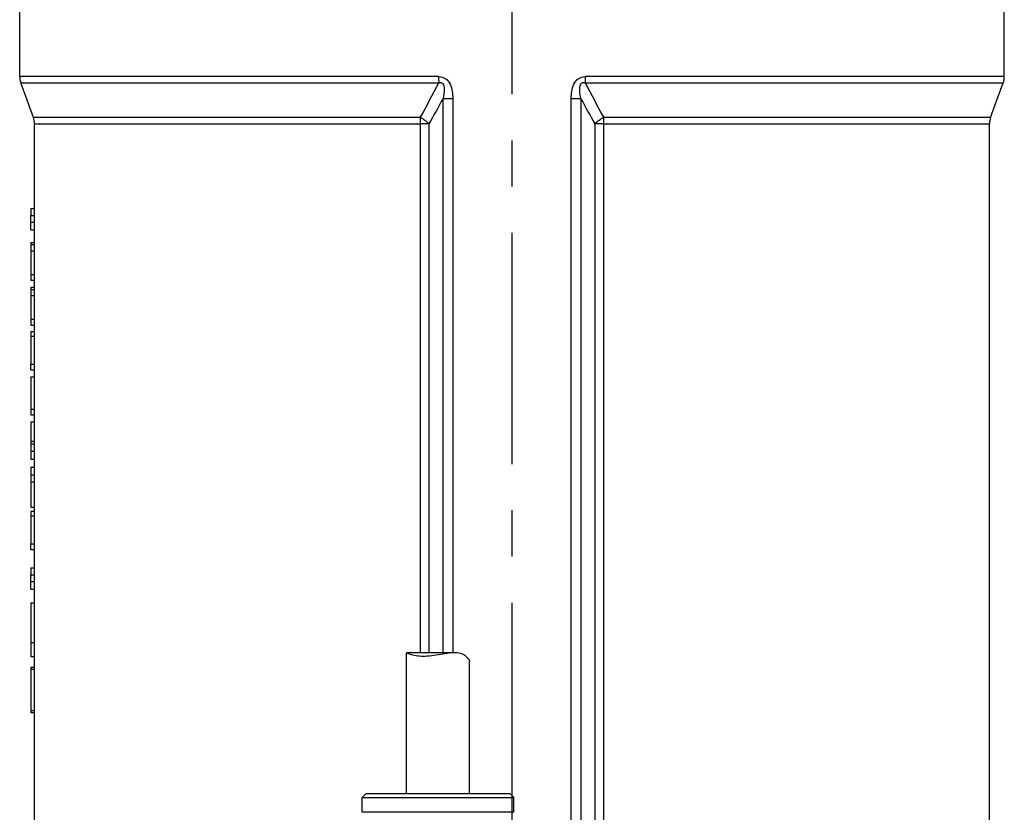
# Model space of a CAD drawing. Header units: millimetres. Extents: x 0 to 5940, y 0 to 4200.
# Tile 53 of 57: x 4881 to 5147, y 2604 to 2818. Entities that reach past the tile are written whole.
import ezdxf

# ---------------------------------------------------------------- set-up
doc = ezdxf.new("R2010")
doc.units = ezdxf.units.MM
doc.header["$LTSCALE"] = 50
doc.linetypes.add('MITTE', pattern=[2, 1.25, -0.25, 0.25, -0.25])
doc.layers.add('02-LINIE-035', color=2, linetype='CONTINUOUS')
doc.layers.add('05-ACHSE', color=1, linetype='MITTE')

msp = doc.modelspace()

# ---------------------------------------------------------------- linework, layer by layer
at = {"layer": '02-LINIE-035'}
for p, q in [((4880.75, 2802.64), (4880.75, 2836.76)), ((5146.75, 2802.64), (5146.75, 2822.45)), ((4993.91, 2802.64), (4880.75, 2802.64)), ((5146.75, 2802.64), (5033.58, 2802.64)), ((4881.05, 2800.93), (4993.95, 2800.93)), ((4884.44, 2791.6), (4881.05, 2800.93)), ((5033.54, 2800.93), (5146.44, 2800.93)), ((5143.05, 2791.6), (5146.44, 2800.93)), ((4995.12, 2646.89), (4995.12, 2796.73)), ((4995.12, 2796.73), (4997.73, 2796.73)), ((4997.73, 2796.73), (4997.73, 2646.89)), ((5029.76, 2594.75), (5029.76, 2796.73)), ((5029.76, 2796.73), (5032.37, 2796.73)), ((5032.37, 2796.73), (5032.37, 2594.76)), ((4988.98, 2791.6), (4884.44, 2791.6)), ((5143.05, 2791.6), (5038.51, 2791.6)), ((4884.75, 2789.89), (4989.04, 2789.89)), ((4884.75, 2767.01), (4884.75, 2789.89)), ((4989.04, 2646.89), (4989.04, 2789.89)), ((4991.29, 2789.89), (4989.04, 2789.89)), ((4991.29, 2789.89), (4991.29, 2646.89)), ((5038.45, 2789.89), (5036.2, 2789.89)), ((5036.2, 2594.76), (5036.2, 2789.89)), ((5038.45, 2789.89), (5142.75, 2789.89)), ((5038.45, 2789.89), (5038.45, 2594.76)), ((5142.75, 2591.82), (5142.75, 2789.89)), ((4883.75, 2767.01), (4884.75, 2767.01)), ((4883.75, 2767.01), (4883.75, 2765.09)), ((4884.75, 2765.09), (4884.75, 2767.01)), ((4883.75, 2765.09), (4884.75, 2765.09)), ((4883.75, 2763.27), (4883.75, 2765.09)), ((4884.75, 2754.41), (4884.75, 2765.09)), ((4883.75, 2763.27), (4884.75, 2763.27)), ((4883.75, 2761.25), (4883.75, 2763.27)), ((4883.75, 2761.25), (4884.75, 2761.25)), ((4883.75, 2757.83), (4883.75, 2757.26)), ((4883.75, 2757.83), (4884.75, 2757.83)), ((4883.75, 2757.26), (4884.75, 2757.26)), ((4883.75, 2757.26), (4883.75, 2755.57)), ((4883.75, 2755.57), (4884.75, 2755.57)), ((4883.75, 2755.57), (4883.75, 2749.18)), ((4884.75, 2742.26), (4884.75, 2751.06)), ((4883.75, 2749.18), (4884.75, 2749.18)), ((4883.75, 2749.18), (4883.75, 2747.64)), ((4883.75, 2747.64), (4884.75, 2747.64)), ((4883.75, 2745.68), (4883.75, 2745.12)), ((4883.75, 2745.68), (4884.75, 2745.68)), ((4883.75, 2745.12), (4884.75, 2745.12)), ((4883.75, 2745.12), (4883.75, 2743.43)), ((4883.75, 2743.43), (4884.75, 2743.43)), ((4883.75, 2743.43), (4883.75, 2737.04)), ((4884.75, 2730.17), (4884.75, 2738.92)), ((4883.75, 2737.04), (4884.75, 2737.04)), ((4883.75, 2737.04), (4883.75, 2735.49)), ((4883.75, 2735.49), (4884.75, 2735.49)), ((4883.75, 2733.71), (4883.75, 2732.48)), ((4883.75, 2733.71), (4884.75, 2733.71)), ((4883.75, 2732.48), (4884.75, 2732.48)), ((4883.75, 2732.48), (4883.75, 2724.89)), ((4884.75, 2718.05), (4884.75, 2726.53)), ((4883.75, 2724.89), (4884.75, 2724.89)), ((4883.75, 2723.35), (4883.75, 2724.89)), ((4883.75, 2723.35), (4884.75, 2723.35)), ((4883.75, 2721.45), (4883.75, 2712.77)), ((4883.75, 2721.45), (4884.75, 2721.45)), ((4884.75, 2703.35), (4884.75, 2714.39)), ((4883.75, 2712.77), (4884.75, 2712.77)), ((4883.75, 2712.77), (4883.75, 2711.22)), ((4883.75, 2711.22), (4884.75, 2711.22)), ((4883.75, 2709.31), (4884.75, 2709.31)), ((4883.75, 2709.31), (4883.75, 2704.09)), ((4883.75, 2704.09), (4884.75, 2704.09)), ((4883.75, 2704.09), (4883.75, 2703.35)), ((4883.75, 2703.35), (4884.75, 2703.35)), ((4883.75, 2703.35), (4883.75, 2701.38)), ((4884.75, 2701.38), (4884.75, 2703.35)), ((4883.75, 2701.38), (4883.75, 2699.19)), ((4883.75, 2701.38), (4884.75, 2701.38)), ((4884.75, 2694.99), (4884.75, 2701.38)), ((4883.75, 2699.19), (4884.75, 2699.19)), ((4883.75, 2697.1), (4884.75, 2697.1)), ((4883.75, 2697.1), (4883.75, 2694.99)), ((4883.75, 2694.99), (4884.75, 2694.99)), ((4883.75, 2694.99), (4883.75, 2693.07)), ((4884.75, 2693.07), (4884.75, 2694.99)), ((4883.75, 2693.07), (4884.75, 2693.07)), ((4883.75, 2693.07), (4883.75, 2686.29)), ((4884.75, 2681.59), (4884.75, 2693.07)), ((4883.75, 2686.29), (4884.75, 2686.29)), ((4883.75, 2685.14), (4883.75, 2683.91)), ((4883.75, 2685.14), (4884.75, 2685.14)), ((4883.75, 2683.91), (4884.75, 2683.91)), ((4883.75, 2683.91), (4883.75, 2676.32)), ((4883.75, 2676.32), (4884.75, 2676.32)), ((4883.75, 2674.78), (4883.75, 2676.32)), ((4884.75, 2669.86), (4884.75, 2677.96)), ((4883.75, 2674.78), (4884.75, 2674.78)), ((4883.75, 2669.86), (4884.75, 2669.86)), ((4883.75, 2669.86), (4883.75, 2667.94)), ((4884.75, 2667.94), (4884.75, 2669.86)), ((4883.75, 2667.94), (4884.75, 2667.94)), ((4883.75, 2666.13), (4883.75, 2667.94)), ((4883.75, 2666.13), (4884.75, 2666.13)), ((4883.75, 2664.11), (4883.75, 2666.13)), ((4884.75, 2656.11), (4884.75, 2667.94)), ((4883.75, 2664.11), (4884.75, 2664.11)), ((4883.75, 2660.37), (4884.75, 2660.37)), ((4883.75, 2660.37), (4883.75, 2649.71)), ((4883.75, 2649.71), (4884.75, 2649.71)), ((4883.75, 2649.71), (4883.75, 2645.91)), ((4884.75, 2639.12), (4884.75, 2651.62)), ((4998.32, 2646.89), (4985.2, 2646.89)), ((4985.2, 2608.76), (4985.2, 2646.88)), ((4883.75, 2645.91), (4884.75, 2645.91)), ((5002.3, 2608.76), (5002.3, 2644.89)), ((4883.75, 2642.99), (4883.75, 2642.46)), ((4883.75, 2642.99), (4884.75, 2642.99)), ((4883.75, 2642.46), (4884.75, 2642.46)), ((4883.75, 2642.46), (4883.75, 2631.3)), ((4884.75, 2591.82), (4884.75, 2634.56)), ((4883.75, 2631.3), (4884.75, 2631.3)), ((4883.75, 2631.3), (4883.75, 2630.7)), ((4883.75, 2630.7), (4884.75, 2630.7)), ((4974.25, 2608.76), (4973.25, 2607.76)), ((4973.25, 2607.76), (5014.25, 2607.76)), ((4973.25, 2603.76), (4973.25, 2607.76)), ((5013.25, 2608.76), (4974.25, 2608.76)), ((5013.25, 2608.76), (5014.25, 2607.76)), ((5014.25, 2603.76), (5014.25, 2607.76)), ((5014.25, 2603.76), (4973.25, 2603.76))]:
    msp.add_line(p, q, dxfattribs=at)
for centre, start, end in [((4885.75, 2802.64), 180, 200), ((5141.75, 2802.64), 340, 0), ((4879.75, 2789.89), 0, 20), ((5147.75, 2789.89), 160, 180)]:
    msp.add_arc(centre, 5, start, end, dxfattribs=at)
for centre, major_axis, ratio, start_param, end_param in [((4994.66, 2802.64), (0, -5), 0.149144, 4.712389, 5.061455), ((5032.84, 2802.64), (0, -5), 0.149144, 1.22173, 1.570796), ((4988.08, 2789.89), (0, -5), 0.191532, 1.570796, 1.919862), ((4988.08, 2789.89), (4.33, -2.5), 0.386247, 0.979995, 1.58551), ((5039.41, 2789.89), (4.33, 2.5), 0.386247, 1.556083, 2.161597), ((5039.41, 2789.89), (0, -5), 0.191532, 4.363323, 4.712389)]:
    msp.add_ellipse(centre, major_axis=major_axis, ratio=ratio, start_param=start_param, end_param=end_param, dxfattribs=at)
for points, knots in [([(4993.91, 2802.64), (4994.57, 2802.64), (4995.23, 2802.48), (4995.78, 2802.11), (4995.79, 2802.1), (4995.8, 2802.1), (4995.82, 2802.09), (4996.35, 2801.72), (4996.75, 2801.18), (4997.03, 2800.59), (4997.04, 2800.58), (4997.04, 2800.57), (4997.05, 2800.55), (4997.6, 2799.37), (4997.73, 2798.04), (4997.73, 2796.73)], [0, 0, 0, 0, 0.25, 0.25, 0.25, 0.255212, 0.255212, 0.255212, 0.5, 0.5, 0.5, 0.505624, 0.505624, 0.505624, 1, 1, 1, 1]), ([(4993.95, 2800.93), (4994.1, 2800.98), (4994.26, 2801.02), (4994.42, 2801.02), (4994.46, 2801.02), (4994.51, 2801.02), (4994.56, 2801.02), (4994.65, 2801), (4994.74, 2800.98), (4994.81, 2800.94), (4994.87, 2800.92), (4994.92, 2800.88), (4994.97, 2800.84), (4995, 2800.82), (4995.02, 2800.8), (4995.04, 2800.78), (4995.1, 2800.72), (4995.14, 2800.65), (4995.18, 2800.58), (4995.23, 2800.49), (4995.27, 2800.4), (4995.31, 2800.3), (4995.36, 2800.14), (4995.39, 2799.96), (4995.41, 2799.79), (4995.44, 2799.6), (4995.45, 2799.4), (4995.45, 2799.21), (4995.45, 2798.37), (4995.3, 2797.54), (4995.12, 2796.73)], [0.0000002, 0.0000002, 0.0000002, 0.0000002, 0.0896746, 0.0896746, 0.0896746, 0.1175237, 0.1175237, 0.1175237, 0.1667019, 0.1667019, 0.1667019, 0.2012482, 0.2012482, 0.2012482, 0.2190935, 0.2190935, 0.2190935, 0.2637691, 0.2637691, 0.2637691, 0.3202233, 0.3202233, 0.3202233, 0.4169297, 0.4169297, 0.4169297, 0.526988, 0.526988, 0.526988, 1, 1, 1, 1]), ([(5029.76, 2796.73), (5029.76, 2798.04), (5029.9, 2799.37), (5030.44, 2800.56), (5030.45, 2800.57), (5030.46, 2800.58), (5030.46, 2800.6), (5030.74, 2801.18), (5031.15, 2801.72), (5031.68, 2802.09), (5031.69, 2802.1), (5031.7, 2802.1), (5031.71, 2802.11), (5032.25, 2802.48), (5032.92, 2802.64), (5033.58, 2802.64)], [0, 0, 0, 0, 0.4944, 0.4944, 0.4944, 0.5, 0.5, 0.5, 0.744851, 0.744851, 0.744851, 0.75, 0.75, 0.75, 1, 1, 1, 1]), ([(5032.37, 2796.73), (5032.23, 2797.36), (5032.11, 2798.01), (5032.07, 2798.66), (5032.04, 2799.04), (5032.03, 2799.42), (5032.08, 2799.79), (5032.09, 2799.88), (5032.1, 2799.96), (5032.12, 2800.05), (5032.15, 2800.19), (5032.19, 2800.33), (5032.25, 2800.46), (5032.28, 2800.53), (5032.32, 2800.6), (5032.36, 2800.67), (5032.41, 2800.73), (5032.46, 2800.79), (5032.52, 2800.84), (5032.53, 2800.85), (5032.55, 2800.86), (5032.56, 2800.87), (5032.64, 2800.93), (5032.73, 2800.97), (5032.83, 2801), (5032.91, 2801.02), (5032.99, 2801.02), (5033.06, 2801.02), (5033.17, 2801.02), (5033.27, 2801.01), (5033.37, 2800.98), (5033.43, 2800.97), (5033.48, 2800.95), (5033.54, 2800.93)], [0, 0, 0, 0, 0.3701426, 0.3701426, 0.3701426, 0.5829279, 0.5829279, 0.5829279, 0.6308234, 0.6308234, 0.6308234, 0.7113576, 0.7113576, 0.7113576, 0.7555012, 0.7555012, 0.7555012, 0.7985446, 0.7985446, 0.7985446, 0.80792, 0.80792, 0.80792, 0.8638676, 0.8638676, 0.8638676, 0.9084075, 0.9084075, 0.9084075, 0.9676844, 0.9676844, 0.9676844, 0.9999998, 0.9999998, 0.9999998, 0.9999998]), ([(4884.75, 2751.06), (4884.75, 2751.44), (4884.75, 2751.84), (4884.75, 2752.56), (4884.75, 2752.89), (4884.75, 2753.61), (4884.75, 2754.02), (4884.75, 2754.41)], [-0.4728712, -0.4728712, -0.4728712, -0.4728712, -0.3515514, -0.3515514, -0.2573958, -0.2573958, -0.1342795, -0.1342795, -0.1342795, -0.1342795]), ([(4884.75, 2738.92), (4884.75, 2739.3), (4884.75, 2739.7), (4884.75, 2740.42), (4884.75, 2740.75), (4884.75, 2741.47), (4884.75, 2741.87), (4884.75, 2742.26)], [-0.4728712, -0.4728712, -0.4728712, -0.4728712, -0.3515514, -0.3515514, -0.2573958, -0.2573958, -0.1342795, -0.1342795, -0.1342795, -0.1342795]), ([(4884.75, 2726.53), (4884.75, 2726.9), (4884.75, 2727.29), (4884.75, 2728.05), (4884.75, 2728.45), (4884.75, 2729.28), (4884.75, 2729.73), (4884.75, 2730.17)], [-0.65195, -0.65195, -0.65195, -0.65195, -0.5353913, -0.5353913, -0.4225071, -0.4225071, -0.2845133, -0.2845133, -0.2845133, -0.2845133]), ([(4884.75, 2714.39), (4884.75, 2714.8), (4884.75, 2715.23), (4884.75, 2716.05), (4884.75, 2716.45), (4884.75, 2717.25), (4884.75, 2717.66), (4884.75, 2718.05)], [-0.69057752, -0.69057752, -0.69057752, -0.69057752, -0.65878381, -0.65878381, -0.63088518, -0.63088518, -0.6001762, -0.6001762, -0.6001762, -0.6001762]), ([(4884.75, 2677.96), (4884.75, 2678.33), (4884.75, 2678.72), (4884.75, 2679.48), (4884.75, 2679.88), (4884.75, 2680.71), (4884.75, 2681.16), (4884.75, 2681.59)], [-0.65195, -0.65195, -0.65195, -0.65195, -0.5353913, -0.5353913, -0.4225071, -0.4225071, -0.2845133, -0.2845133, -0.2845133, -0.2845133]), ([(4884.75, 2651.62), (4884.75, 2651.85), (4884.75, 2652.08), (4884.75, 2652.84), (4884.75, 2653.91), (4884.75, 2655.52), (4884.75, 2655.82), (4884.75, 2656.11)], [-1.1450518, -1.1450518, -1.1450518, -1.1450518, -0.9665007, -0.9665007, -0.5699593, -0.5699593, -0.4794978, -0.4794978, -0.4794978, -0.4794978]), ([(5001.32, 2645.89), (5001.11, 2646.11), (5000.86, 2646.3), (5000.08, 2646.69), (4999.49, 2646.83), (4998.26, 2646.91), (4997.53, 2646.87), (4996.01, 2646.69), (4995.2, 2646.55), (4993.7, 2646.29), (4992.87, 2646.15), (4991.25, 2645.94), (4990.46, 2645.89), (4989.1, 2645.89), (4988.41, 2645.94), (4987.22, 2646.15), (4986.72, 2646.29), (4985.96, 2646.55), (4985.65, 2646.69), (4985.28, 2646.86), (4985.2, 2646.9), (4985.2, 2646.88)], [5.831266, 5.831266, 5.831266, 5.831266, 5.975417, 5.975417, 6.208434, 6.208434, 6.437234, 6.437234, 6.666034, 6.666034, 6.897254, 6.897254, 7.128474, 7.128474, 7.359694, 7.359694, 7.590913, 7.590913, 7.819713, 7.819713, 8.018071, 8.018071, 8.018071, 8.018071]), ([(5001.32, 2645.89), (5001.53, 2645.66), (5001.72, 2645.47), (5002.12, 2645.08), (5002.26, 2644.95), (5002.29, 2644.9), (5002.3, 2644.89), (5002.3, 2644.89)], [1.4093412, 1.4093412, 1.4093412, 1.4093412, 1.5534919, 1.5534919, 1.7865093, 1.7865093, 1.8169521, 1.8169521, 1.8169521, 1.8169521]), ([(4884.75, 2634.56), (4884.75, 2635.39), (4884.75, 2636.24), (4884.75, 2637.65), (4884.75, 2638.41), (4884.75, 2639.12)], [-0.5947689, -0.5947689, -0.5947689, -0.5947689, -0.4821185, -0.4821185, -0.3621769, -0.3621769, -0.3621769, -0.3621769])]:
    msp.add_open_spline(points, degree=3, knots=knots, dxfattribs=at)
for points in [[(4988.98, 2791.6), (4990.68, 2794.67), (4992.33, 2797.79), (4993.95, 2800.93)], [(5033.54, 2800.93), (5035.16, 2797.79), (5036.81, 2794.67), (5038.51, 2791.6)], [(4995.12, 2796.73), (4993.87, 2794.43), (4992.59, 2792.15), (4991.29, 2789.89)], [(5036.2, 2789.89), (5034.9, 2792.15), (5033.62, 2794.43), (5032.37, 2796.73)]]:
    msp.add_open_spline(points, degree=3, dxfattribs=at)
at = {"layer": '05-ACHSE'}
msp.add_line((5013.75, 2097.91), (5013.75, 3976.98), dxfattribs=at)

doc.saveas('drawing.dxf')
